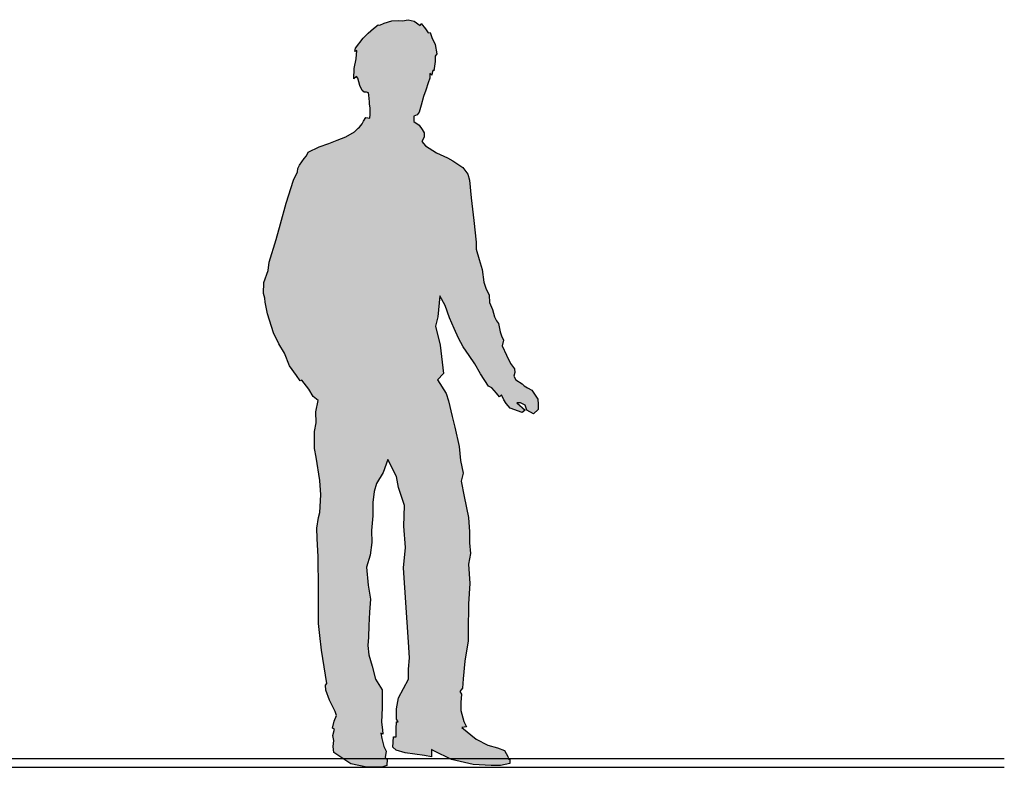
# Model space of a CAD drawing. Extents: x -73 to 359, y -4 to 85.
# Tile 118 of 151: x 231.6 to 233.9, y 18.17 to 19.92. Entities that reach past the tile are written whole.
import ezdxf

# ---------------------------------------------------------------- set-up
doc = ezdxf.new("R2010")
doc.units = 0
doc.header["$MEASUREMENT"] = 0
doc.layers.add('Ansicht_Süd Garagen_8_P_ZE_SYMBOL', color=7, linetype='Continuous')
doc.layers.add('Ansicht_Süd Garagen_8_R_TR_BODEN', color=7, linetype='Continuous')

msp = doc.modelspace()

# ---------------------------------------------------------------- hatches: boundary and pattern name
at = {"layer": 'Ansicht_Süd Garagen_8_P_ZE_SYMBOL', "linetype": 'Continuous', "lineweight": 13, "ltscale": 1000}
msp.add_hatch(color=7, dxfattribs=at).paths.add_polyline_path([(232.8099, 19.0313), (232.8112, 19.0193), (232.8108, 19.0065), (232.7998, 18.9966), (232.7844, 19.0055), (232.7802, 19.0169), (232.7698, 19.0223), (232.7611, 19.0227), (232.7806, 19.0053), (232.7733, 18.9997), (232.7454, 19.0101), (232.7364, 19.0205), (232.7304, 19.0294), (232.7249, 19.0407), (232.7206, 19.0366), (232.7138, 19.0453), (232.7023, 19.057), (232.6949, 19.061), (232.676, 19.0901), (232.663, 19.1135), (232.6493, 19.1328), (232.6358, 19.1534), (232.6247, 19.1737), (232.6148, 19.1961), (232.6038, 19.2206), (232.5935, 19.2494), (232.5808, 19.2722), (232.5761, 19.223), (232.5711, 19.2011), (232.5816, 19.1567), (232.5897, 19.0912), (232.576, 19.0759), (232.5958, 19.0444), (232.6012, 19.0269), (232.6098, 18.9904), (232.616, 18.9656), (232.6262, 18.9207), (232.6292, 18.8875), (232.6352, 18.858), (232.6308, 18.8391), (232.6382, 18.8037), (232.6478, 18.7547), (232.6503, 18.721), (232.6506, 18.6953), (232.6525, 18.6707), (232.6481, 18.6452), (232.6508, 18.6005), (232.6482, 18.5529), (232.6475, 18.4892), (232.6473, 18.4664), (232.6391, 18.4191), (232.6352, 18.3779), (232.6337, 18.3562), (232.6277, 18.3481), (232.632, 18.3417), (232.6299, 18.3221), (232.6304, 18.3034), (232.6374, 18.2781), (232.6436, 18.2657), (232.6322, 18.2638), (232.6657, 18.2371), (232.6933, 18.2229), (232.7159, 18.2168), (232.7319, 18.2103), (232.7401, 18.196), (232.7416, 18.1902), (232.7443, 18.189), (232.7445, 18.1801), (232.7229, 18.1752), (232.7012, 18.175), (232.6586, 18.1773), (232.6081, 18.1889), (232.5669, 18.2097), (232.5615, 18.213), (232.5615, 18.1955), (232.5452, 18.1987), (232.5, 18.2051), (232.4788, 18.2111), (232.4713, 18.218), (232.4727, 18.2425), (232.4789, 18.2425), (232.4789, 18.2611), (232.4799, 18.2771), (232.4838, 18.2774), (232.4795, 18.2838), (232.4798, 18.3075), (232.4847, 18.3334), (232.5076, 18.3769), (232.5078, 18.4002), (232.51, 18.4265), (232.508, 18.4635), (232.4963, 18.6369), (232.5011, 18.6847), (232.4973, 18.7346), (232.4982, 18.7829), (232.4848, 18.8244), (232.4797, 18.8499), (232.4595, 18.8896), (232.4485, 18.8593), (232.4331, 18.8336), (232.4279, 18.8149), (232.4244, 18.7892), (232.4244, 18.7583), (232.4211, 18.7242), (232.4221, 18.6964), (232.418, 18.6666), (232.4098, 18.6383), (232.4138, 18.5963), (232.4189, 18.5641), (232.417, 18.5332), (232.4151, 18.5026), (232.4142, 18.4751), (232.4126, 18.4554), (232.4155, 18.4335), (232.4228, 18.4072), (232.4306, 18.377), (232.4463, 18.3522), (232.446, 18.31), (232.4451, 18.2768), (232.4475, 18.2583), (232.448, 18.2488), (232.4435, 18.2504), (232.4454, 18.2382), (232.4502, 18.2199), (232.4556, 18.2086), (232.4537, 18.1937), (232.4582, 18.1898), (232.4569, 18.1755), (232.4457, 18.1713), (232.4103, 18.171), (232.3734, 18.1791), (232.3498, 18.1944), (232.3335, 18.2059), (232.3318, 18.22), (232.3334, 18.2335), (232.3309, 18.2453), (232.3351, 18.2599), (232.3307, 18.2625), (232.3342, 18.2791), (232.34, 18.292), (232.3363, 18.3016), (232.3236, 18.3278), (232.3144, 18.3511), (232.3143, 18.3631), (232.3167, 18.3665), (232.305, 18.4449), (232.3008, 18.4792), (232.2979, 18.5073), (232.2975, 18.5449), (232.2975, 18.5882), (232.2966, 18.6625), (232.2946, 18.7052), (232.2935, 18.7296), (232.2973, 18.7542), (232.3006, 18.7661), (232.3027, 18.8076), (232.3006, 18.8407), (232.292, 18.8958), (232.2879, 18.9159), (232.2883, 18.9553), (232.2919, 18.9757), (232.2911, 19.0015), (232.2965, 19.0278), (232.2851, 19.0371), (232.2753, 19.0539), (232.2586, 19.075), (232.2551, 19.0736), (232.246, 19.086), (232.2295, 19.1084), (232.2179, 19.1383), (232.2047, 19.1603), (232.1924, 19.1855), (232.1788, 19.2304), (232.173, 19.2575), (232.1725, 19.2666), (232.1694, 19.2775), (232.1695, 19.3032), (232.1801, 19.3316), (232.1825, 19.3507), (232.1988, 19.4039), (232.2087, 19.4404), (232.2218, 19.4888), (232.2391, 19.5428), (232.2483, 19.5623), (232.2494, 19.5698), (232.253, 19.5773), (232.2644, 19.5927), (232.2696, 19.599), (232.2734, 19.608), (232.299, 19.6202), (232.3221, 19.6281), (232.3409, 19.6361), (232.3611, 19.6435), (232.3814, 19.6551), (232.3903, 19.6637), (232.3936, 19.6661), (232.3996, 19.6742), (232.4028, 19.6799), (232.408, 19.6886), (232.4172, 19.6872), (232.4185, 19.6956), (232.4186, 19.7113), (232.417, 19.7196), (232.4166, 19.7258), (232.4152, 19.7409), (232.4143, 19.7461), (232.4097, 19.7478), (232.4042, 19.7483), (232.3993, 19.752), (232.3945, 19.7635), (232.3892, 19.7804), (232.386, 19.7845), (232.3805, 19.7793), (232.3813, 19.803), (232.3855, 19.8262), (232.3873, 19.8457), (232.3822, 19.8429), (232.3839, 19.8511), (232.4022, 19.874), (232.4135, 19.8861), (232.4262, 19.897), (232.4369, 19.9053), (232.4411, 19.9047), (232.4513, 19.9092), (232.4693, 19.9145), (232.4856, 19.9154), (232.4941, 19.915), (232.5072, 19.9173), (232.5214, 19.9137), (232.5351, 19.9035), (232.5376, 19.9087), (232.5478, 19.8963), (232.5539, 19.8868), (232.5583, 19.8875), (232.5622, 19.8755), (232.5702, 19.8595), (232.5744, 19.8375), (232.5703, 19.8324), (232.5703, 19.82), (232.5674, 19.7981), (232.5648, 19.7995), (232.5632, 19.7921), (232.562, 19.788), (232.5578, 19.7915), (232.5576, 19.7806), (232.554, 19.7698), (232.5481, 19.7526), (232.543, 19.7382), (232.5375, 19.7176), (232.5331, 19.7016), (232.5278, 19.6948), (232.5207, 19.6921), (232.5202, 19.6798), (232.5331, 19.6707), (232.5401, 19.6606), (232.5447, 19.6532), (232.5445, 19.6428), (232.5392, 19.6331), (232.5476, 19.6223), (232.5731, 19.606), (232.599, 19.5949), (232.6112, 19.5878), (232.635, 19.5723), (232.6468, 19.5566), (232.6503, 19.5423), (232.654, 19.5013), (232.6602, 19.4485), (232.6657, 19.3977), (232.6656, 19.3815), (232.6728, 19.3571), (232.6801, 19.3336), (232.6841, 19.3039), (232.6887, 19.2904), (232.6966, 19.2739), (232.6973, 19.2567), (232.7039, 19.2405), (232.7088, 19.2231), (232.7131, 19.2138), (232.7179, 19.2079), (232.7224, 19.1881), (232.7249, 19.1792), (232.73, 19.1689), (232.7269, 19.1551), (232.737, 19.134), (232.7463, 19.114), (232.7553, 19.1017), (232.7564, 19.0934), (232.7541, 19.0843), (232.7585, 19.076), (232.7737, 19.067), (232.7782, 19.062), (232.7861, 19.0575), (232.7957, 19.0517)], flags=0)

# ---------------------------------------------------------------- linework, layer by layer
at = {"layer": 'Ansicht_Süd Garagen_8_P_ZE_SYMBOL', "linetype": 'Continuous', "ltscale": 1000}
for p, q in [((232.4262, 19.897), (232.4369, 19.9053)), ((232.4369, 19.9053), (232.4411, 19.9047)), ((232.4411, 19.9047), (232.4513, 19.9092)), ((232.4513, 19.9092), (232.4693, 19.9145)), ((232.4693, 19.9145), (232.4856, 19.9154)), ((232.4856, 19.9154), (232.4941, 19.915)), ((232.4941, 19.915), (232.5072, 19.9173)), ((232.5072, 19.9173), (232.5214, 19.9137)), ((232.5214, 19.9137), (232.5351, 19.9035)), ((232.5351, 19.9035), (232.5376, 19.9087)), ((232.5376, 19.9087), (232.5478, 19.8963)), ((232.4022, 19.874), (232.4135, 19.8861)), ((232.4135, 19.8861), (232.4262, 19.897)), ((232.5478, 19.8963), (232.5539, 19.8868)), ((232.5539, 19.8868), (232.5583, 19.8875)), ((232.5583, 19.8875), (232.5622, 19.8755)), ((232.5622, 19.8755), (232.5702, 19.8595)), ((232.3839, 19.8511), (232.4022, 19.874)), ((232.5702, 19.8595), (232.5744, 19.8375)), ((232.3822, 19.8429), (232.3839, 19.8511)), ((232.3873, 19.8457), (232.3822, 19.8429)), ((232.3855, 19.8262), (232.3873, 19.8457)), ((232.5744, 19.8375), (232.5703, 19.8324)), ((232.5703, 19.8324), (232.5703, 19.82)), ((232.3813, 19.803), (232.3855, 19.8262)), ((232.5703, 19.82), (232.5674, 19.7981)), ((232.3805, 19.7793), (232.3813, 19.803)), ((232.386, 19.7845), (232.3805, 19.7793)), ((232.3892, 19.7804), (232.386, 19.7845)), ((232.5578, 19.7915), (232.5576, 19.7806)), ((232.562, 19.788), (232.5578, 19.7915)), ((232.5632, 19.7921), (232.562, 19.788)), ((232.5648, 19.7995), (232.5632, 19.7921)), ((232.5674, 19.7981), (232.5648, 19.7995)), ((232.3945, 19.7635), (232.3892, 19.7804)), ((232.3993, 19.752), (232.3945, 19.7635)), ((232.554, 19.7698), (232.5481, 19.7526)), ((232.5576, 19.7806), (232.554, 19.7698)), ((232.4042, 19.7483), (232.3993, 19.752)), ((232.4097, 19.7478), (232.4042, 19.7483)), ((232.4143, 19.7461), (232.4097, 19.7478)), ((232.4152, 19.7409), (232.4143, 19.7461)), ((232.4166, 19.7258), (232.4152, 19.7409)), ((232.543, 19.7382), (232.5375, 19.7176)), ((232.5481, 19.7526), (232.543, 19.7382)), ((232.417, 19.7196), (232.4166, 19.7258)), ((232.4186, 19.7113), (232.417, 19.7196)), ((232.5375, 19.7176), (232.5331, 19.7016)), ((232.4172, 19.6872), (232.4185, 19.6956)), ((232.4185, 19.6956), (232.4186, 19.7113)), ((232.5207, 19.6921), (232.5202, 19.6798)), ((232.5278, 19.6948), (232.5207, 19.6921)), ((232.5331, 19.7016), (232.5278, 19.6948)), ((232.3936, 19.6661), (232.3996, 19.6742)), ((232.3996, 19.6742), (232.4028, 19.6799)), ((232.4028, 19.6799), (232.408, 19.6886)), ((232.408, 19.6886), (232.4172, 19.6872)), ((232.5202, 19.6798), (232.5331, 19.6707)), ((232.5331, 19.6707), (232.5401, 19.6606)), ((232.3611, 19.6435), (232.3814, 19.6551)), ((232.3814, 19.6551), (232.3903, 19.6637)), ((232.3903, 19.6637), (232.3936, 19.6661)), ((232.5401, 19.6606), (232.5447, 19.6532)), ((232.5447, 19.6532), (232.5445, 19.6428)), ((232.299, 19.6202), (232.3221, 19.6281)), ((232.3221, 19.6281), (232.3409, 19.6361)), ((232.3409, 19.6361), (232.3611, 19.6435)), ((232.5445, 19.6428), (232.5392, 19.6331)), ((232.5392, 19.6331), (232.5476, 19.6223)), ((232.5476, 19.6223), (232.5731, 19.606)), ((232.2696, 19.599), (232.2734, 19.608)), ((232.2734, 19.608), (232.299, 19.6202)), ((232.5731, 19.606), (232.599, 19.5949)), ((232.2494, 19.5698), (232.253, 19.5773)), ((232.253, 19.5773), (232.2644, 19.5927)), ((232.2644, 19.5927), (232.2696, 19.599)), ((232.599, 19.5949), (232.6112, 19.5878)), ((232.6112, 19.5878), (232.635, 19.5723)), ((232.2391, 19.5428), (232.2483, 19.5623)), ((232.2483, 19.5623), (232.2494, 19.5698)), ((232.635, 19.5723), (232.6468, 19.5566)), ((232.6468, 19.5566), (232.6503, 19.5423)), ((232.2218, 19.4888), (232.2391, 19.5428)), ((232.6503, 19.5423), (232.654, 19.5013)), ((232.2087, 19.4404), (232.2218, 19.4888)), ((232.654, 19.5013), (232.6602, 19.4485)), ((232.1988, 19.4039), (232.2087, 19.4404)), ((232.6602, 19.4485), (232.6657, 19.3977)), ((232.1825, 19.3507), (232.1988, 19.4039)), ((232.6657, 19.3977), (232.6656, 19.3815)), ((232.6656, 19.3815), (232.6728, 19.3571)), ((232.1801, 19.3316), (232.1825, 19.3507)), ((232.6728, 19.3571), (232.6801, 19.3336)), ((232.1695, 19.3032), (232.1801, 19.3316)), ((232.6801, 19.3336), (232.6841, 19.3039)), ((232.1694, 19.2775), (232.1695, 19.3032)), ((232.6841, 19.3039), (232.6887, 19.2904)), ((232.1725, 19.2666), (232.1694, 19.2775)), ((232.6887, 19.2904), (232.6966, 19.2739)), ((232.173, 19.2575), (232.1725, 19.2666)), ((232.1788, 19.2304), (232.173, 19.2575)), ((232.5808, 19.2722), (232.5761, 19.223)), ((232.5935, 19.2494), (232.5808, 19.2722)), ((232.6966, 19.2739), (232.6973, 19.2567)), ((232.6973, 19.2567), (232.7039, 19.2405)), ((232.6038, 19.2206), (232.5935, 19.2494)), ((232.7039, 19.2405), (232.7088, 19.2231)), ((232.1924, 19.1855), (232.1788, 19.2304)), ((232.5761, 19.223), (232.5711, 19.2011)), ((232.6148, 19.1961), (232.6038, 19.2206)), ((232.7088, 19.2231), (232.7131, 19.2138)), ((232.7131, 19.2138), (232.7179, 19.2079)), ((232.2047, 19.1603), (232.1924, 19.1855)), ((232.5711, 19.2011), (232.5816, 19.1567)), ((232.6247, 19.1737), (232.6148, 19.1961)), ((232.7179, 19.2079), (232.7224, 19.1881)), ((232.7224, 19.1881), (232.7249, 19.1792)), ((232.6358, 19.1534), (232.6247, 19.1737)), ((232.7249, 19.1792), (232.73, 19.1689)), ((232.73, 19.1689), (232.7269, 19.1551)), ((232.2179, 19.1383), (232.2047, 19.1603)), ((232.5816, 19.1567), (232.5897, 19.0912)), ((232.6493, 19.1328), (232.6358, 19.1534)), ((232.7269, 19.1551), (232.737, 19.134)), ((232.2295, 19.1084), (232.2179, 19.1383)), ((232.663, 19.1135), (232.6493, 19.1328)), ((232.737, 19.134), (232.7463, 19.114)), ((232.246, 19.086), (232.2295, 19.1084)), ((232.676, 19.0901), (232.663, 19.1135)), ((232.7463, 19.114), (232.7553, 19.1017)), ((232.7564, 19.0934), (232.7541, 19.0843)), ((232.7553, 19.1017), (232.7564, 19.0934)), ((232.2551, 19.0736), (232.246, 19.086)), ((232.2586, 19.075), (232.2551, 19.0736)), ((232.2753, 19.0539), (232.2586, 19.075)), ((232.5897, 19.0912), (232.576, 19.0759)), ((232.576, 19.0759), (232.5958, 19.0444)), ((232.6949, 19.061), (232.676, 19.0901)), ((232.7541, 19.0843), (232.7585, 19.076)), ((232.7585, 19.076), (232.7737, 19.067)), ((232.2851, 19.0371), (232.2753, 19.0539)), ((232.7023, 19.057), (232.6949, 19.061)), ((232.7138, 19.0453), (232.7023, 19.057)), ((232.7737, 19.067), (232.7782, 19.062)), ((232.7782, 19.062), (232.7861, 19.0575)), ((232.7861, 19.0575), (232.7957, 19.0517)), ((232.7957, 19.0517), (232.8099, 19.0313)), ((232.2965, 19.0278), (232.2851, 19.0371)), ((232.2911, 19.0015), (232.2965, 19.0278)), ((232.5958, 19.0444), (232.6012, 19.0269)), ((232.6012, 19.0269), (232.6098, 18.9904)), ((232.7206, 19.0366), (232.7138, 19.0453)), ((232.7249, 19.0407), (232.7206, 19.0366)), ((232.7304, 19.0294), (232.7249, 19.0407)), ((232.7364, 19.0205), (232.7304, 19.0294)), ((232.8099, 19.0313), (232.8112, 19.0193)), ((232.2919, 18.9757), (232.2911, 19.0015)), ((232.7454, 19.0101), (232.7364, 19.0205)), ((232.7733, 18.9997), (232.7454, 19.0101)), ((232.7698, 19.0223), (232.7611, 19.0227)), ((232.7611, 19.0227), (232.7806, 19.0053)), ((232.7802, 19.0169), (232.7698, 19.0223)), ((232.7806, 19.0053), (232.7733, 18.9997)), ((232.7844, 19.0055), (232.7802, 19.0169)), ((232.7998, 18.9966), (232.7844, 19.0055)), ((232.8108, 19.0065), (232.7998, 18.9966)), ((232.8112, 19.0193), (232.8108, 19.0065)), ((232.6098, 18.9904), (232.616, 18.9656)), ((232.2879, 18.9159), (232.2883, 18.9553)), ((232.2883, 18.9553), (232.2919, 18.9757)), ((232.616, 18.9656), (232.6262, 18.9207)), ((232.292, 18.8958), (232.2879, 18.9159)), ((232.6262, 18.9207), (232.6292, 18.8875)), ((232.3006, 18.8407), (232.292, 18.8958)), ((232.4595, 18.8896), (232.4485, 18.8593)), ((232.4797, 18.8499), (232.4595, 18.8896)), ((232.6292, 18.8875), (232.6352, 18.858)), ((232.3027, 18.8076), (232.3006, 18.8407)), ((232.4485, 18.8593), (232.4331, 18.8336)), ((232.4848, 18.8244), (232.4797, 18.8499)), ((232.6352, 18.858), (232.6308, 18.8391)), ((232.4331, 18.8336), (232.4279, 18.8149)), ((232.4982, 18.7829), (232.4848, 18.8244)), ((232.6308, 18.8391), (232.6382, 18.8037)), ((232.3006, 18.7661), (232.3027, 18.8076)), ((232.4279, 18.8149), (232.4244, 18.7892)), ((232.6382, 18.8037), (232.6478, 18.7547)), ((232.4244, 18.7892), (232.4244, 18.7583)), ((232.4973, 18.7346), (232.4982, 18.7829)), ((232.2935, 18.7296), (232.2973, 18.7542)), ((232.2973, 18.7542), (232.3006, 18.7661)), ((232.4244, 18.7583), (232.4211, 18.7242)), ((232.6478, 18.7547), (232.6503, 18.721)), ((232.2946, 18.7052), (232.2935, 18.7296)), ((232.5011, 18.6847), (232.4973, 18.7346)), ((232.2966, 18.6625), (232.2946, 18.7052)), ((232.4211, 18.7242), (232.4221, 18.6964)), ((232.6503, 18.721), (232.6506, 18.6953)), ((232.4221, 18.6964), (232.418, 18.6666)), ((232.4963, 18.6369), (232.5011, 18.6847)), ((232.6506, 18.6953), (232.6525, 18.6707)), ((232.2975, 18.5882), (232.2966, 18.6625)), ((232.418, 18.6666), (232.4098, 18.6383)), ((232.6525, 18.6707), (232.6481, 18.6452)), ((232.4098, 18.6383), (232.4138, 18.5963)), ((232.508, 18.4635), (232.4963, 18.6369)), ((232.6481, 18.6452), (232.6508, 18.6005)), ((232.2975, 18.5449), (232.2975, 18.5882)), ((232.4138, 18.5963), (232.4189, 18.5641)), ((232.6508, 18.6005), (232.6482, 18.5529)), ((232.4189, 18.5641), (232.417, 18.5332)), ((232.2979, 18.5073), (232.2975, 18.5449)), ((232.6482, 18.5529), (232.6475, 18.4892)), ((232.417, 18.5332), (232.4151, 18.5026)), ((232.3008, 18.4792), (232.2979, 18.5073)), ((232.4151, 18.5026), (232.4142, 18.4751)), ((232.305, 18.4449), (232.3008, 18.4792)), ((232.4142, 18.4751), (232.4126, 18.4554)), ((232.6475, 18.4892), (232.6473, 18.4664)), ((232.4126, 18.4554), (232.4155, 18.4335)), ((232.51, 18.4265), (232.508, 18.4635)), ((232.6473, 18.4664), (232.6391, 18.4191)), ((232.3167, 18.3665), (232.305, 18.4449)), ((232.4155, 18.4335), (232.4228, 18.4072)), ((232.5078, 18.4002), (232.51, 18.4265)), ((232.4228, 18.4072), (232.4306, 18.377)), ((232.6391, 18.4191), (232.6352, 18.3779)), ((232.5076, 18.3769), (232.5078, 18.4002)), ((232.3143, 18.3631), (232.3167, 18.3665)), ((232.3144, 18.3511), (232.3143, 18.3631)), ((232.4306, 18.377), (232.4463, 18.3522)), ((232.4847, 18.3334), (232.5076, 18.3769)), ((232.6352, 18.3779), (232.6337, 18.3562)), ((232.3236, 18.3278), (232.3144, 18.3511)), ((232.4463, 18.3522), (232.446, 18.31)), ((232.6337, 18.3562), (232.6277, 18.3481)), ((232.6277, 18.3481), (232.632, 18.3417)), ((232.632, 18.3417), (232.6299, 18.3221)), ((232.3363, 18.3016), (232.3236, 18.3278)), ((232.4798, 18.3075), (232.4847, 18.3334)), ((232.6299, 18.3221), (232.6304, 18.3034)), ((232.3342, 18.2791), (232.34, 18.292)), ((232.34, 18.292), (232.3363, 18.3016)), ((232.446, 18.31), (232.4451, 18.2768)), ((232.4795, 18.2838), (232.4798, 18.3075)), ((232.6304, 18.3034), (232.6374, 18.2781)), ((232.3307, 18.2625), (232.3342, 18.2791)), ((232.4451, 18.2768), (232.4475, 18.2583)), ((232.4789, 18.2611), (232.4799, 18.2771)), ((232.4838, 18.2774), (232.4795, 18.2838)), ((232.4799, 18.2771), (232.4838, 18.2774)), ((232.6436, 18.2657), (232.6322, 18.2638)), ((232.6374, 18.2781), (232.6436, 18.2657)), ((232.3351, 18.2599), (232.3307, 18.2625)), ((232.3309, 18.2453), (232.3351, 18.2599)), ((232.3334, 18.2335), (232.3309, 18.2453)), ((232.448, 18.2488), (232.4435, 18.2504)), ((232.4435, 18.2504), (232.4454, 18.2382)), ((232.4475, 18.2583), (232.448, 18.2488)), ((232.4713, 18.218), (232.4727, 18.2425)), ((232.4727, 18.2425), (232.4789, 18.2425)), ((232.4789, 18.2425), (232.4789, 18.2611)), ((232.6322, 18.2638), (232.6657, 18.2371)), ((232.3318, 18.22), (232.3334, 18.2335)), ((232.3335, 18.2059), (232.3318, 18.22)), ((232.4454, 18.2382), (232.4502, 18.2199)), ((232.4502, 18.2199), (232.4556, 18.2086)), ((232.6657, 18.2371), (232.6933, 18.2229)), ((232.6933, 18.2229), (232.7159, 18.2168)), ((232.3498, 18.1944), (232.3335, 18.2059)), ((232.4556, 18.2086), (232.4537, 18.1937)), ((232.4788, 18.2111), (232.4713, 18.218)), ((232.5, 18.2051), (232.4788, 18.2111)), ((232.5452, 18.1987), (232.5, 18.2051)), ((232.5615, 18.1955), (232.5452, 18.1987)), ((232.5669, 18.2097), (232.5615, 18.213)), ((232.5615, 18.213), (232.5615, 18.1955)), ((232.6081, 18.1889), (232.5669, 18.2097)), ((232.7159, 18.2168), (232.7319, 18.2103)), ((232.7319, 18.2103), (232.7401, 18.196)), ((232.7401, 18.196), (232.7416, 18.1902)), ((232.3734, 18.1791), (232.3498, 18.1944)), ((232.4103, 18.171), (232.3734, 18.1791)), ((232.4569, 18.1755), (232.4457, 18.1713)), ((232.4537, 18.1937), (232.4582, 18.1898)), ((232.4582, 18.1898), (232.4569, 18.1755)), ((232.6586, 18.1773), (232.6081, 18.1889)), ((232.7012, 18.175), (232.6586, 18.1773)), ((232.7229, 18.1752), (232.7012, 18.175)), ((232.7445, 18.1801), (232.7229, 18.1752)), ((232.7416, 18.1902), (232.7443, 18.189)), ((232.7443, 18.189), (232.7445, 18.1801)), ((232.4457, 18.1713), (232.4103, 18.171))]:
    msp.add_line(p, q, dxfattribs=at)
at = {"layer": 'Ansicht_Süd Garagen_8_R_TR_BODEN', "linetype": 'Continuous', "ltscale": 1000}
for p, q in [((233.8999, 18.191), (208.0034, 18.191)), ((208.0034, 18.171), (233.8999, 18.171))]:
    msp.add_line(p, q, dxfattribs=at)

doc.saveas('drawing.dxf')
